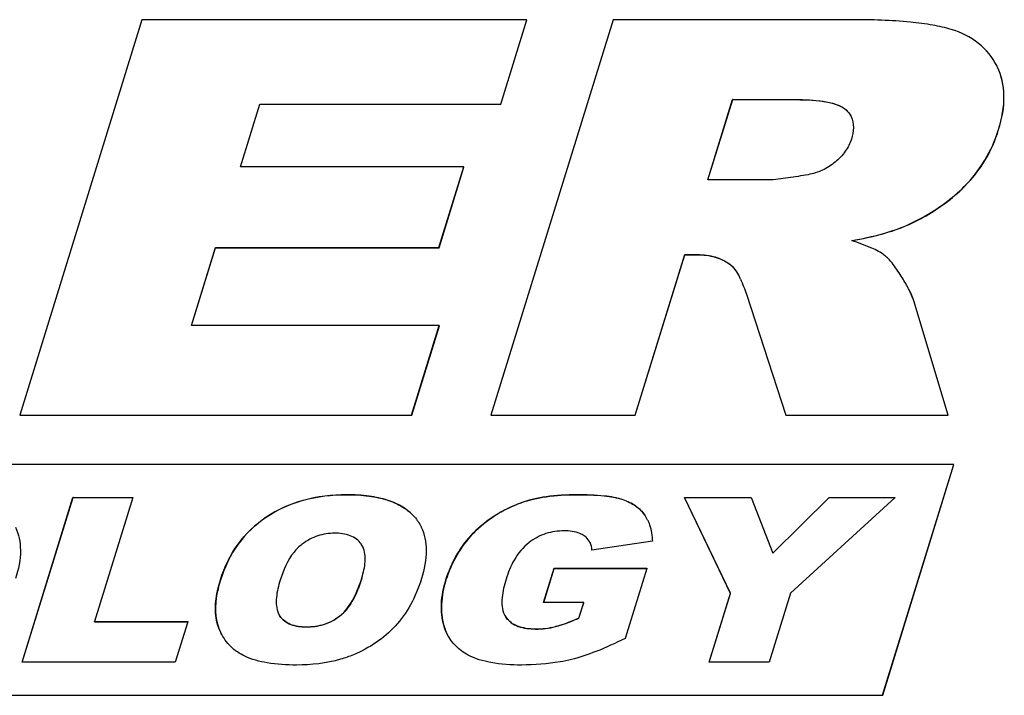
# Model space of a CAD drawing. Header units: millimetres. Extents: x 0 to 4200, y 0 to 2970.
# Tile 11 of 15: x 3216 to 3263, y 858 to 890. Entities that reach past the tile are written whole.
import ezdxf

# ---------------------------------------------------------------- set-up
doc = ezdxf.new("R2010")
doc.units = ezdxf.units.MM
doc.header["$LTSCALE"] = 231
doc.layers.get('0').update_dxf_attribs({"linetype": 'CONTINUOUS'})

msp = doc.modelspace()

# ---------------------------------------------------------------- linework, layer by layer
at = {"color": 7, "linetype": 'Continuous'}
for p, q in [((3222.068, 889.9), (3216.258, 871.1)), ((3240.373, 889.9), (3222.068, 889.9)), ((3244.475, 889.9), (3238.665, 871.1)), ((3239.133, 885.886), (3240.373, 889.9)), ((3239.136, 885.88), (3240.376, 889.894)), ((3240.376, 889.894), (3240.373, 889.9)), ((3255.859, 889.9), (3244.475, 889.9)), ((3262.744, 887.667), (3262.719, 887.717)), ((3248.982, 882.283), (3250.163, 886.104)), ((3248.986, 882.281), (3250.166, 886.098)), ((3250.163, 886.104), (3253.163, 886.104)), ((3250.166, 886.098), (3250.163, 886.104)), ((3250.166, 886.098), (3253.166, 886.098)), ((3226.75, 882.898), (3227.673, 885.886)), ((3226.754, 882.897), (3227.676, 885.88)), ((3227.673, 885.886), (3239.133, 885.886)), ((3227.676, 885.88), (3227.673, 885.886)), ((3227.676, 885.88), (3239.136, 885.88)), ((3239.136, 885.88), (3239.133, 885.886)), ((3237.38, 882.898), (3226.75, 882.898)), ((3236.195, 879.064), (3237.38, 882.898)), ((3236.198, 879.058), (3237.383, 882.892)), ((3237.383, 882.892), (3237.38, 882.898)), ((3251.862, 882.283), (3248.982, 882.283)), ((3224.42, 875.358), (3225.565, 879.064)), ((3224.424, 875.357), (3225.568, 879.058)), ((3225.565, 879.064), (3236.195, 879.064)), ((3225.568, 879.058), (3225.565, 879.064)), ((3225.568, 879.058), (3236.198, 879.058)), ((3236.198, 879.058), (3236.195, 879.064)), ((3245.526, 871.1), (3247.884, 878.731)), ((3245.529, 871.094), (3247.887, 878.724)), ((3247.884, 878.731), (3248.487, 878.731)), ((3247.887, 878.724), (3247.884, 878.731)), ((3247.887, 878.724), (3248.49, 878.724)), ((3250.815, 876.845), (3252.688, 871.1)), ((3258.597, 876.974), (3258.595, 876.979)), ((3260.409, 871.1), (3258.772, 876.538)), ((3260.412, 871.094), (3258.775, 876.531)), ((3236.211, 875.358), (3224.42, 875.358)), ((3234.895, 871.1), (3236.211, 875.358)), ((3234.898, 871.094), (3236.214, 875.352)), ((3236.214, 875.352), (3236.211, 875.358)), ((3216.261, 871.094), (3216.258, 871.1)), ((3216.258, 871.1), (3234.895, 871.1)), ((3216.261, 871.094), (3234.898, 871.094)), ((3234.898, 871.094), (3234.895, 871.1)), ((3238.668, 871.094), (3238.665, 871.1)), ((3238.665, 871.1), (3245.526, 871.1)), ((3238.668, 871.094), (3245.529, 871.094)), ((3245.529, 871.094), (3245.526, 871.1)), ((3252.691, 871.094), (3252.688, 871.1)), ((3252.688, 871.1), (3260.409, 871.1)), ((3252.691, 871.094), (3260.412, 871.094)), ((3260.412, 871.094), (3260.409, 871.1)), ((3260.685, 868.75), (3140.947, 868.75)), ((3257.296, 857.784), (3260.685, 868.75)), ((3257.299, 857.778), (3260.688, 868.744)), ((3260.688, 868.744), (3260.685, 868.75)), ((3216.367, 859.35), (3218.788, 867.184)), ((3216.372, 859.349), (3218.791, 867.178)), ((3218.788, 867.184), (3221.634, 867.184)), ((3218.791, 867.178), (3218.788, 867.184)), ((3218.791, 867.178), (3221.632, 867.178)), ((3221.633, 867.179), (3219.809, 861.279)), ((3221.634, 867.184), (3221.633, 867.179)), ((3247.877, 867.184), (3251.038, 867.184)), ((3250.058, 862.631), (3247.877, 867.184)), ((3247.88, 867.178), (3247.877, 867.184)), ((3247.88, 867.178), (3251.041, 867.178)), ((3250.061, 862.625), (3247.88, 867.178)), ((3251.038, 867.184), (3251.04, 867.177)), ((3251.04, 867.177), (3252.074, 864.539)), ((3252.074, 864.539), (3254.751, 867.184)), ((3252.077, 864.533), (3254.754, 867.178)), ((3257.898, 867.184), (3252.91, 862.631)), ((3254.751, 867.184), (3257.898, 867.184)), ((3254.754, 867.178), (3254.751, 867.184)), ((3254.754, 867.178), (3257.892, 867.178)), ((3246.12, 866.112), (3246.123, 866.105)), ((3235.349, 865.783), (3235.352, 865.777)), ((3246.347, 865.1), (3243.473, 864.683)), ((3232.579, 864.836), (3232.576, 864.842)), ((3252.077, 864.533), (3252.074, 864.539)), ((3241.175, 862.188), (3241.679, 863.817)), ((3241.18, 862.186), (3241.682, 863.811)), ((3241.679, 863.817), (3246.077, 863.817)), ((3241.682, 863.811), (3241.679, 863.817)), ((3241.682, 863.811), (3246.075, 863.811)), ((3246.075, 863.813), (3245.045, 860.478)), ((3246.077, 863.817), (3246.075, 863.813)), ((3249.044, 859.35), (3250.058, 862.631)), ((3249.049, 859.349), (3250.061, 862.625)), ((3250.061, 862.625), (3250.058, 862.631)), ((3252.91, 862.631), (3251.897, 859.35)), ((3243.079, 862.188), (3241.175, 862.188)), ((3242.851, 861.45), (3243.079, 862.188)), ((3242.854, 861.444), (3243.082, 862.182)), ((3243.082, 862.182), (3243.079, 862.188)), ((3228.567, 861.652), (3228.57, 861.646)), ((3228.567, 861.652), (3228.629, 861.545)), ((3219.812, 861.273), (3219.809, 861.279)), ((3219.809, 861.279), (3224.251, 861.279)), ((3219.812, 861.273), (3224.249, 861.273)), ((3224.25, 861.275), (3223.655, 859.35)), ((3224.251, 861.279), (3224.25, 861.275)), ((3239.306, 861.608), (3239.309, 861.602)), ((3242.854, 861.444), (3242.851, 861.45)), ((3225.82, 860.758), (3225.725, 860.974)), ((3225.823, 860.751), (3225.82, 860.758)), ((3236.579, 860.706), (3236.576, 860.712)), ((3223.655, 859.35), (3216.367, 859.35)), ((3251.897, 859.35), (3249.044, 859.35)), ((3150.453, 857.784), (3257.296, 857.784)), ((3150.456, 857.778), (3257.299, 857.778)), ((3257.299, 857.778), (3257.296, 857.784))]:
    msp.add_line(p, q, dxfattribs=at)
at = {"color": 9, "linetype": 'Continuous'}
for p, q in [((3253.166, 886.098), (3253.163, 886.104)), ((3255.559, 885.607), (3255.556, 885.613)), ((3262.814, 884.675), (3262.811, 884.681)), ((3261.183, 881.966), (3261.18, 881.972)), ((3258.459, 880.126), (3258.456, 880.132)), ((3248.49, 878.724), (3248.487, 878.731)), ((3250.018, 878.279), (3250.015, 878.285)), ((3258.775, 876.531), (3258.772, 876.538)), ((3231.813, 867.311), (3231.809, 867.317)), ((3242.745, 867.311), (3242.742, 867.317)), ((3240.109, 866.929), (3240.106, 866.936)), ((3244.951, 867.074), (3244.948, 867.08)), ((3245.983, 866.344), (3245.98, 866.35)), ((3227.983, 866.242), (3227.98, 866.249)), ((3235.031, 866.258), (3235.028, 866.265)), ((3237.84, 865.489), (3237.837, 865.495)), ((3225.803, 863.256), (3225.8, 863.262)), ((3232.53, 863.352), (3232.527, 863.358)), ((3236.53, 863.261), (3236.527, 863.267)), ((3228.633, 861.539), (3228.629, 861.545)), ((3231.464, 861.53), (3231.461, 861.536)), ((3239.388, 861.471), (3239.385, 861.477)), ((3225.728, 860.967), (3225.725, 860.974)), ((3229.888, 861.022), (3229.885, 861.028)), ((3236.427, 861.102), (3236.423, 861.108)), ((3240.79, 860.926), (3240.787, 860.932)), ((3241.738, 861.041), (3241.735, 861.047))]:
    msp.add_line(p, q, dxfattribs=at)
at = {"color": 7, "linetype": 'Continuous'}
for points in [[(3262.747, 887.661), (3262.746, 887.664), (3262.744, 887.667)], [(3243.384, 865.032), (3243.383, 865.033), (3243.382, 865.036), (3243.381, 865.038)]]:
    msp.add_lwpolyline(points, dxfattribs=at)
for centre, radius, start, end in [((3254.884, 884.851), 1.014, 25.7483, 26.1383), ((3247.014, 875.906), 3.893, 25.2659, 26.1234), ((3244.481, 865.309), 1.826, 26.099, 34.7907), ((3231.769, 864.447), 0.898, 27.6563, 35.7052), ((3231.739, 864.431), 0.933, 26.1353, 27.6858), ((3240.095, 861.985), 0.874, 207.8373, 216.0146), ((3240.787, 864.887), 3.955, 269.9964, 283.859), ((3240.792, 864.866), 3.94, 269.9709, 283.8845)]:
    msp.add_arc(centre, radius, start, end, dxfattribs=at)
for points, knots in [([(3260.557, 889.439), (3260.272, 889.524), (3259.629, 889.666), (3258.063, 889.866), (3256.779, 889.9), (3255.859, 889.9)], [0, 0, 0, 0, 0.188247, 0.416828, 1, 1, 1, 1]), ([(3262.719, 887.717), (3262.511, 888.121), (3261.9, 888.883), (3261.023, 889.298), (3260.557, 889.439)], [0, 0, 0, 0, 0.482769, 1, 1, 1, 1]), ([(3262.811, 884.681), (3262.973, 885.204), (3263.17, 886.219), (3262.95, 887.248), (3262.744, 887.667)], [0, 0, 0, 0, 0.539978, 1, 1, 1, 1]), ([(3262.814, 884.675), (3262.976, 885.198), (3263.173, 886.213), (3262.953, 887.242), (3262.747, 887.661)], [0, 0, 0, 0, 0.539978, 1, 1, 1, 1]), ([(3253.163, 886.104), (3253.596, 886.104), (3254.24, 886.079), (3255.047, 885.911), (3255.418, 885.742), (3255.556, 885.613)], [0, 0, 0, 0, 0.524091, 0.772371, 1, 1, 1, 1]), ([(3253.166, 886.098), (3253.678, 886.098), (3254.376, 886.07), (3255.177, 885.856), (3255.46, 885.7), (3255.559, 885.607)], [0, 0, 0, 0, 0.618569, 0.835757, 1, 1, 1, 1]), ([(3255.559, 885.607), (3255.584, 885.584), (3255.675, 885.492), (3255.751, 885.384), (3255.794, 885.297)], [0, 0, 0, 0, 0.258027, 1, 1, 1, 1]), ([(3255.797, 885.291), (3255.873, 885.134), (3255.939, 884.76), (3255.863, 884.4), (3255.808, 884.219)], [0, 0, 0, 0, 0.480615, 1, 1, 1, 1]), ([(3261.18, 881.972), (3261.553, 882.346), (3262.219, 883.188), (3262.653, 884.17), (3262.811, 884.681)], [0, 0, 0, 0, 0.496782, 1, 1, 1, 1]), ([(3261.183, 881.966), (3261.556, 882.34), (3262.222, 883.181), (3262.656, 884.164), (3262.814, 884.675)], [0, 0, 0, 0, 0.496782, 1, 1, 1, 1]), ([(3255.808, 884.219), (3255.744, 884.014), (3255.536, 883.604), (3255.219, 883.276), (3255.036, 883.127)], [0, 0, 0, 0, 0.476962, 1, 1, 1, 1]), ([(3255.036, 883.127), (3254.851, 882.975), (3254.446, 882.714), (3253.984, 882.573), (3253.75, 882.531)], [0, 0, 0, 0, 0.501368, 1, 1, 1, 1]), ([(3253.75, 882.531), (3253.435, 882.475), (3252.962, 882.395), (3252.332, 882.313), (3252.018, 882.283), (3251.862, 882.283)], [0, 0, 0, 0, 0.504151, 0.754119, 1, 1, 1, 1]), ([(3258.456, 880.132), (3258.717, 880.248), (3259.703, 880.734), (3260.606, 881.396), (3261.18, 881.972)], [0, 0, 0, 0, 0.259506, 1, 1, 1, 1]), ([(3258.459, 880.126), (3258.72, 880.242), (3259.706, 880.728), (3260.609, 881.389), (3261.183, 881.966)], [0, 0, 0, 0, 0.259506, 1, 1, 1, 1]), ([(3255.825, 879.397), (3256.32, 879.485), (3257.213, 879.675), (3258.082, 879.966), (3258.456, 880.132)], [0, 0, 0, 0, 0.550522, 1, 1, 1, 1]), ([(3255.838, 879.393), (3256.33, 879.48), (3257.22, 879.671), (3258.086, 879.96), (3258.459, 880.126)], [0, 0, 0, 0, 0.550392, 1, 1, 1, 1]), ([(3257.391, 878.696), (3257.205, 878.839), (3256.685, 879.097), (3256.146, 879.292), (3255.825, 879.397)], [0, 0, 0, 0, 0.41044, 1, 1, 1, 1]), ([(3248.487, 878.731), (3248.769, 878.731), (3249.311, 878.67), (3249.809, 878.435), (3250.015, 878.285)], [0, 0, 0, 0, 0.525388, 1, 1, 1, 1]), ([(3248.49, 878.724), (3248.775, 878.724), (3249.317, 878.664), (3249.814, 878.428), (3250.018, 878.279)], [0, 0, 0, 0, 0.529551, 1, 1, 1, 1]), ([(3258.181, 877.704), (3258.045, 877.921), (3257.808, 878.271), (3257.524, 878.593), (3257.391, 878.696)], [0, 0, 0, 0, 0.603543, 1, 1, 1, 1]), ([(3250.015, 878.285), (3250.072, 878.243), (3250.277, 878.052), (3250.419, 877.806), (3250.51, 877.621)], [0, 0, 0, 0, 0.255911, 1, 1, 1, 1]), ([(3250.018, 878.279), (3250.064, 878.244), (3250.271, 878.06), (3250.414, 877.816), (3250.51, 877.621)], [0, 0, 0, 0, 0.209807, 1, 1, 1, 1]), ([(3258.595, 876.979), (3258.568, 877.034), (3258.44, 877.281), (3258.297, 877.52), (3258.181, 877.704)], [0, 0, 0, 0, 0.218401, 1, 1, 1, 1]), ([(3258.772, 876.538), (3258.762, 876.571), (3258.714, 876.722), (3258.649, 876.868), (3258.595, 876.979)], [0, 0, 0, 0, 0.21697, 1, 1, 1, 1]), ([(3258.775, 876.531), (3258.766, 876.562), (3258.722, 876.702), (3258.664, 876.836), (3258.614, 876.939)], [0, 0, 0, 0, 0.21893, 1, 1, 1, 1]), ([(3227.98, 866.249), (3228.512, 866.607), (3229.76, 867.168), (3231.11, 867.317), (3231.809, 867.317)], [0, 0, 0, 0, 0.478529, 1, 1, 1, 1]), ([(3231.813, 867.311), (3231.113, 867.311), (3229.763, 867.161), (3228.515, 866.601), (3227.983, 866.242)], [0, 0, 0, 0, 0.521471, 1, 1, 1, 1]), ([(3231.809, 867.317), (3232.165, 867.317), (3232.825, 867.283), (3233.733, 867.095), (3234.478, 866.768), (3234.871, 866.444), (3235.028, 866.265)], [0, 0, 0, 0, 0.30602, 0.568091, 0.795003, 1, 1, 1, 1]), ([(3235.031, 866.258), (3234.874, 866.437), (3234.481, 866.762), (3233.736, 867.088), (3232.828, 867.277), (3232.168, 867.311), (3231.813, 867.311)], [0, 0, 0, 0, 0.204997, 0.431909, 0.69398, 1, 1, 1, 1]), ([(3240.106, 866.936), (3240.487, 867.074), (3241.364, 867.269), (3242.257, 867.317), (3242.742, 867.317)], [0, 0, 0, 0, 0.455761, 1, 1, 1, 1]), ([(3242.745, 867.311), (3242.26, 867.311), (3241.367, 867.263), (3240.49, 867.068), (3240.109, 866.929)], [0, 0, 0, 0, 0.544239, 1, 1, 1, 1]), ([(3242.742, 867.317), (3243.18, 867.317), (3243.921, 867.294), (3244.662, 867.179), (3244.948, 867.08)], [0, 0, 0, 0, 0.591549, 1, 1, 1, 1]), ([(3244.951, 867.074), (3244.665, 867.173), (3243.924, 867.287), (3243.183, 867.311), (3242.745, 867.311)], [0, 0, 0, 0, 0.408451, 1, 1, 1, 1]), ([(3237.837, 865.495), (3238.143, 865.811), (3238.85, 866.386), (3239.671, 866.778), (3240.106, 866.936)], [0, 0, 0, 0, 0.487653, 1, 1, 1, 1]), ([(3240.109, 866.929), (3239.674, 866.772), (3238.853, 866.38), (3238.146, 865.805), (3237.84, 865.489)], [0, 0, 0, 0, 0.512347, 1, 1, 1, 1]), ([(3244.948, 867.08), (3245.159, 867.007), (3245.551, 866.822), (3245.864, 866.517), (3245.98, 866.35)], [0, 0, 0, 0, 0.524006, 1, 1, 1, 1]), ([(3245.983, 866.344), (3245.867, 866.511), (3245.554, 866.816), (3245.162, 867), (3244.951, 867.074)], [0, 0, 0, 0, 0.475994, 1, 1, 1, 1]), ([(3225.8, 863.262), (3225.987, 863.867), (3226.534, 865.023), (3227.467, 865.903), (3227.98, 866.249)], [0, 0, 0, 0, 0.505817, 1, 1, 1, 1]), ([(3227.983, 866.242), (3227.47, 865.897), (3226.537, 865.016), (3225.99, 863.86), (3225.803, 863.256)], [0, 0, 0, 0, 0.494183, 1, 1, 1, 1]), ([(3246.123, 866.105), (3246.158, 866.033), (3246.289, 865.713), (3246.34, 865.364), (3246.347, 865.1)], [0, 0, 0, 0, 0.233114, 1, 1, 1, 1]), ([(3216.052, 865.777), (3216.215, 865.441), (3216.373, 864.59), (3216.198, 863.764), (3216.063, 863.326)], [0, 0, 0, 0, 0.44915, 1, 1, 1, 1]), ([(3231.237, 865.485), (3230.967, 865.485), (3230.412, 865.403), (3229.918, 865.136), (3229.694, 864.966)], [0, 0, 0, 0, 0.490789, 1, 1, 1, 1]), ([(3232.498, 864.972), (3232.436, 865.058), (3232.28, 865.218), (3231.861, 865.443), (3231.487, 865.485), (3231.237, 865.485)], [0, 0, 0, 0, 0.22622, 0.466801, 1, 1, 1, 1]), ([(3235.352, 865.777), (3235.516, 865.441), (3235.673, 864.59), (3235.499, 863.764), (3235.364, 863.326)], [0, 0, 0, 0, 0.44915, 1, 1, 1, 1]), ([(3236.527, 863.267), (3236.655, 863.684), (3237.004, 864.488), (3237.537, 865.185), (3237.837, 865.495)], [0, 0, 0, 0, 0.502627, 1, 1, 1, 1]), ([(3237.84, 865.489), (3237.54, 865.179), (3237.007, 864.482), (3236.658, 863.678), (3236.53, 863.261)], [0, 0, 0, 0, 0.497373, 1, 1, 1, 1]), ([(3242.147, 865.597), (3241.856, 865.597), (3241.256, 865.512), (3240.721, 865.224), (3240.48, 865.041)], [0, 0, 0, 0, 0.490735, 1, 1, 1, 1]), ([(3243.103, 865.36), (3243.04, 865.404), (3242.745, 865.562), (3242.402, 865.597), (3242.147, 865.597)], [0, 0, 0, 0, 0.231974, 1, 1, 1, 1]), ([(3243.381, 865.038), (3243.334, 865.133), (3243.244, 865.25), (3243.133, 865.339), (3243.103, 865.36)], [0, 0, 0, 0, 0.742527, 1, 1, 1, 1]), ([(3229.694, 864.966), (3229.548, 864.856), (3229.064, 864.37), (3228.789, 863.724), (3228.643, 863.251)], [0, 0, 0, 0, 0.270362, 1, 1, 1, 1]), ([(3240.48, 865.041), (3240.191, 864.821), (3239.742, 864.26), (3239.485, 863.611), (3239.387, 863.294)], [0, 0, 0, 0, 0.522623, 1, 1, 1, 1]), ([(3232.527, 863.358), (3232.605, 863.608), (3232.724, 864.095), (3232.682, 864.625), (3232.576, 864.842)], [0, 0, 0, 0, 0.520453, 1, 1, 1, 1]), ([(3225.725, 860.974), (3225.665, 861.13), (3225.472, 861.885), (3225.622, 862.684), (3225.8, 863.262)], [0, 0, 0, 0, 0.216884, 1, 1, 1, 1]), ([(3225.803, 863.256), (3225.736, 863.039), (3225.543, 862.298), (3225.532, 861.474), (3225.728, 860.967)], [0, 0, 0, 0, 0.294127, 1, 1, 1, 1]), ([(3228.643, 863.251), (3228.56, 862.982), (3228.429, 862.46), (3228.452, 861.885), (3228.567, 861.652)], [0, 0, 0, 0, 0.520482, 1, 1, 1, 1]), ([(3231.461, 861.536), (3231.755, 861.762), (3232.177, 862.368), (3232.427, 863.033), (3232.527, 863.358)], [0, 0, 0, 0, 0.520891, 1, 1, 1, 1]), ([(3232.53, 863.352), (3232.411, 862.967), (3232.154, 862.299), (3231.709, 861.718), (3231.464, 861.53)], [0, 0, 0, 0, 0.566376, 1, 1, 1, 1]), ([(3235.364, 863.326), (3235.23, 862.894), (3234.904, 862.087), (3234.4, 861.373), (3234.12, 861.071)], [0, 0, 0, 0, 0.523518, 1, 1, 1, 1]), ([(3236.423, 861.108), (3236.329, 861.433), (3236.26, 862.174), (3236.411, 862.895), (3236.527, 863.267)], [0, 0, 0, 0, 0.46487, 1, 1, 1, 1]), ([(3236.53, 863.261), (3236.415, 862.888), (3236.263, 862.168), (3236.332, 861.427), (3236.427, 861.102)], [0, 0, 0, 0, 0.53513, 1, 1, 1, 1]), ([(3239.387, 863.294), (3239.299, 863.01), (3239.161, 862.46), (3239.186, 861.854), (3239.306, 861.608)], [0, 0, 0, 0, 0.520565, 1, 1, 1, 1]), ([(3228.629, 861.545), (3228.69, 861.458), (3228.843, 861.296), (3229.261, 861.07), (3229.634, 861.028), (3229.885, 861.028)], [0, 0, 0, 0, 0.225991, 0.466426, 1, 1, 1, 1]), ([(3229.888, 861.022), (3229.63, 861.022), (3229.254, 861.065), (3228.839, 861.297), (3228.692, 861.454), (3228.633, 861.539)], [0, 0, 0, 0, 0.548722, 0.778646, 1, 1, 1, 1]), ([(3229.885, 861.028), (3230.16, 861.028), (3230.725, 861.098), (3231.235, 861.362), (3231.461, 861.536)], [0, 0, 0, 0, 0.490497, 1, 1, 1, 1]), ([(3231.464, 861.53), (3231.248, 861.363), (3230.74, 861.095), (3230.174, 861.022), (3229.888, 861.022)], [0, 0, 0, 0, 0.488589, 1, 1, 1, 1]), ([(3239.385, 861.477), (3239.454, 861.382), (3239.63, 861.209), (3240.099, 860.973), (3240.511, 860.932), (3240.787, 860.932)], [0, 0, 0, 0, 0.225715, 0.466824, 1, 1, 1, 1]), ([(3240.79, 860.926), (3240.635, 860.926), (3240.344, 860.944), (3239.945, 861.042), (3239.619, 861.214), (3239.454, 861.38), (3239.388, 861.471)], [0, 0, 0, 0, 0.299266, 0.556831, 0.784784, 1, 1, 1, 1]), ([(3241.735, 861.047), (3241.83, 861.071), (3242.211, 861.181), (3242.579, 861.33), (3242.851, 861.45)], [0, 0, 0, 0, 0.248076, 1, 1, 1, 1]), ([(3242.854, 861.444), (3242.75, 861.398), (3242.386, 861.244), (3242.011, 861.109), (3241.738, 861.041)], [0, 0, 0, 0, 0.287746, 1, 1, 1, 1]), ([(3226.966, 859.637), (3226.72, 859.753), (3226.261, 860.061), (3225.941, 860.511), (3225.823, 860.751)], [0, 0, 0, 0, 0.504249, 1, 1, 1, 1]), ([(3234.12, 861.071), (3233.848, 860.779), (3233.229, 860.244), (3232.507, 859.861), (3232.127, 859.703)], [0, 0, 0, 0, 0.492434, 1, 1, 1, 1]), ([(3236.576, 860.712), (3236.53, 860.807), (3236.476, 860.938), (3236.434, 861.073), (3236.423, 861.108)], [0, 0, 0, 0, 0.744777, 1, 1, 1, 1]), ([(3236.427, 861.102), (3236.436, 861.068), (3236.478, 860.935), (3236.531, 860.805), (3236.576, 860.712)], [0, 0, 0, 0, 0.255151, 1, 1, 1, 1]), ([(3237.587, 859.69), (3237.37, 859.807), (3236.97, 860.092), (3236.684, 860.494), (3236.579, 860.706)], [0, 0, 0, 0, 0.510197, 1, 1, 1, 1]), ([(3245.045, 860.478), (3244.593, 860.254), (3243.762, 859.875), (3242.895, 859.579), (3242.499, 859.481)], [0, 0, 0, 0, 0.553045, 1, 1, 1, 1]), ([(3229.419, 859.217), (3228.953, 859.217), (3228.117, 859.263), (3227.298, 859.479), (3226.966, 859.637)], [0, 0, 0, 0, 0.559, 1, 1, 1, 1]), ([(3232.127, 859.703), (3231.927, 859.62), (3231.056, 859.318), (3230.124, 859.217), (3229.419, 859.217)], [0, 0, 0, 0, 0.234496, 1, 1, 1, 1]), ([(3240.119, 859.217), (3239.633, 859.217), (3238.767, 859.266), (3237.921, 859.511), (3237.587, 859.69)], [0, 0, 0, 0, 0.562047, 1, 1, 1, 1]), ([(3242.499, 859.481), (3242.32, 859.437), (3241.537, 859.273), (3240.734, 859.217), (3240.119, 859.217)], [0, 0, 0, 0, 0.23121, 1, 1, 1, 1])]:
    msp.add_open_spline(points, degree=3, knots=knots, dxfattribs=at)
for points in [[(3255.556, 885.613), (3255.652, 885.524), (3255.736, 885.416), (3255.794, 885.297)], [(3250.535, 877.568), (3250.645, 877.334), (3250.735, 877.091), (3250.815, 876.845)], [(3235.028, 866.265), (3235.155, 866.12), (3235.264, 865.957), (3235.349, 865.783)], [(3243.473, 864.683), (3243.464, 864.805), (3243.435, 864.928), (3243.381, 865.038)], [(3239.306, 861.608), (3239.329, 861.562), (3239.355, 861.518), (3239.385, 861.477)]]:
    msp.add_open_spline(points, degree=3, dxfattribs=at)

doc.saveas('drawing.dxf')
